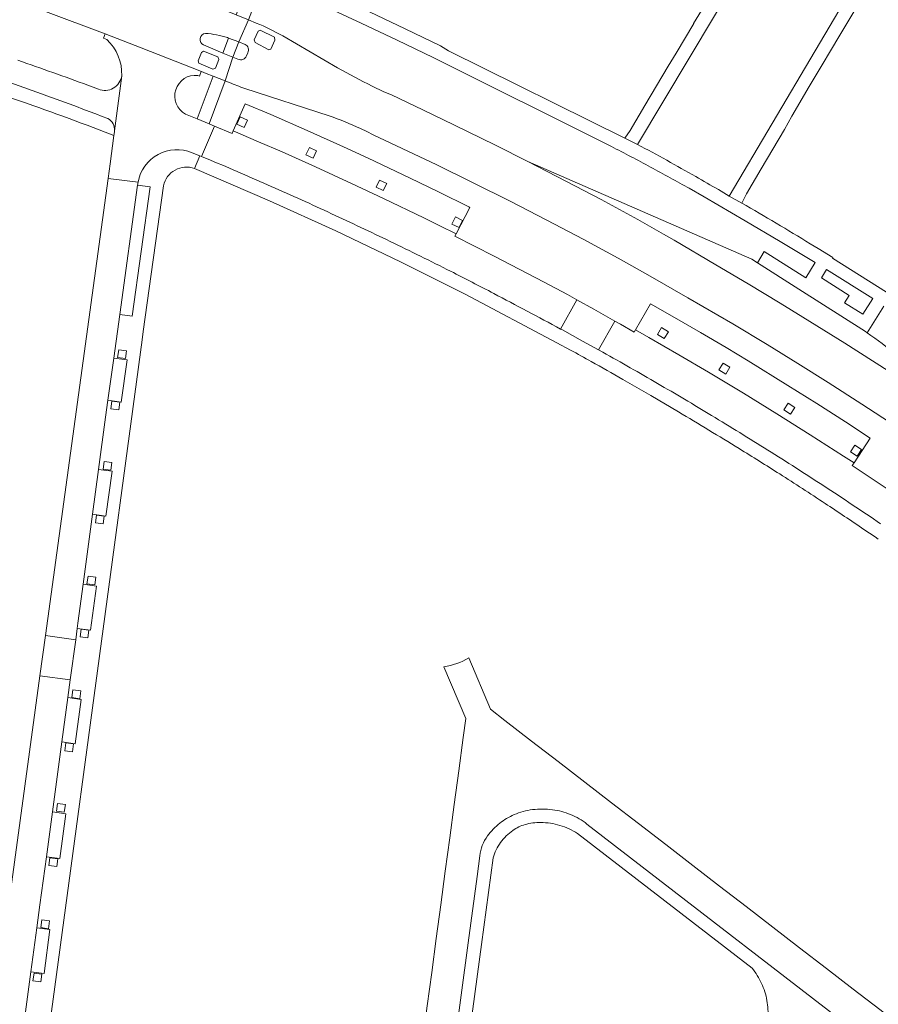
# Model space of a CAD drawing. Extents: x 152048 to 156914, y 461460 to 468786.
# Tile 241 of 256: x 154371 to 154501, y 468260 to 468409. Entities that reach past the tile are written whole.
import ezdxf

# ---------------------------------------------------------------- set-up
doc = ezdxf.new("R2010")
doc.units = 0
doc.header["$LTSCALE"] = 0.75
for name, color, linetype, lineweight in [('B-RO-VH-VERHARDING_ASFALT-GV', 251, 'CONTINUOUS', 18), ('B-RO-VH-VERHARDING_BETON-GV', 251, 'CONTINUOUS', 18), ('B-RO-VH-VERHARDING_BETONSTRAATSTEEN-GV', 251, 'CONTINUOUS', 18), ('B-RO-VH-VERHARDING_TEGEL-GV', 251, 'CONTINUOUS', 18)]:
    doc.layers.add(name, color=color, linetype=linetype, lineweight=lineweight)

msp = doc.modelspace()

# ---------------------------------------------------------------- linework, layer by layer
at = {"layer": 'B-RO-VH-VERHARDING_ASFALT-GV'}
for points in [[(154402.824, 468405.909), (154402.993, 468405.81), (154404.542, 468405.247), (154405.988, 468408.592), (154404.138, 468409.351), (154399.243, 468411.306), (154396.359, 468412.442), (154391.172, 468414.449), (154382.758, 468417.706)], [(154402.824, 468405.909), (154402.993, 468405.81), (154404.542, 468405.247), (154405.988, 468408.592), (154404.138, 468409.351), (154399.243, 468411.306), (154396.359, 468412.442), (154391.172, 468414.449), (154382.758, 468417.706)], [(154375.322, 468409.827), (154384.359, 468406.496), (154389.758, 468404.378), (154398.88, 468400.802), (154398.87, 468400.778), (154398.888, 468400.799), (154399.62, 468400.5), (154400.653, 468400.087), (154402.469, 468399.367), (154403.648, 468402.934), (154402.148, 468403.564), (154399.226, 468404.786)], [(154375.322, 468409.827), (154384.359, 468406.496), (154389.758, 468404.378), (154398.88, 468400.802), (154398.87, 468400.778), (154398.888, 468400.799), (154399.62, 468400.5), (154400.653, 468400.087), (154402.469, 468399.367), (154403.648, 468402.934), (154402.148, 468403.564), (154399.226, 468404.786)], [(154407.183, 468408.101), (154405.988, 468408.592), (154404.542, 468405.247), (154405.484, 468404.851)], [(154407.183, 468408.101), (154405.988, 468408.592), (154404.542, 468405.247), (154405.484, 468404.851)], [(154419.463, 468401.354), (154411.183, 468406.148)], [(154419.463, 468401.354), (154411.183, 468406.148)], [(154404.411, 468402.631), (154403.648, 468402.934), (154402.469, 468399.367), (154403.1, 468399.13)], [(154404.411, 468402.631), (154403.648, 468402.934), (154402.469, 468399.367), (154403.1, 468399.13)], [(154405.907, 468403.617), (154405.708, 468403.141)], [(154405.907, 468403.617), (154405.708, 468403.141)], [(154405.451, 468398.227), (154418.223, 468394.076)], [(154405.451, 468398.227), (154418.223, 468394.076)], [(154515.198, 468348.048), (154514.825, 468347.449), (154510.385, 468350.467), (154506.025, 468353.351), (154502.696, 468355.502), (154496.132, 468359.671), (154489.812, 468363.64), (154486.381, 468365.756), (154481.532, 468368.676), (154476.652, 468371.547), (154470.363, 468375.285), (154468.742, 468376.193), (154464.845, 468378.375), (154459.292, 468381.401), (154454.09, 468384.158), (154448.231, 468387.181), (154443.352, 468389.635), (154437.056, 468392.73), (154432.343, 468394.999), (154427.612, 468397.231), (154426.475, 468397.722), (154424.706, 468398.561)], [(154515.198, 468348.048), (154514.825, 468347.449), (154510.385, 468350.467), (154506.025, 468353.351), (154502.696, 468355.502), (154496.132, 468359.671), (154489.812, 468363.64), (154486.381, 468365.756), (154481.532, 468368.676), (154476.652, 468371.547), (154470.363, 468375.285), (154468.742, 468376.193), (154464.845, 468378.375), (154459.292, 468381.401), (154454.09, 468384.158), (154448.231, 468387.181), (154443.352, 468389.635), (154437.056, 468392.73), (154432.343, 468394.999), (154427.612, 468397.231), (154426.475, 468397.722), (154424.706, 468398.561)], [(154422.92, 468392.159), (154423.901, 468391.687), (154424.87, 468391.224), (154433.631, 468387.061), (154434.364, 468386.709), (154439.965, 468383.963), (154445.559, 468381.169), (154451.092, 468378.312), (154456.595, 468375.398), (154461.883, 468372.526), (154465.544, 468370.487), (154466.697, 468369.844), (154472.427, 468366.566), (154479.198, 468362.598), (154484.404, 468359.479), (154489.039, 468356.639), (154493.64, 468353.751), (154498.73, 468350.485), (154503.924, 468347.08)], [(154422.92, 468392.159), (154423.901, 468391.687), (154424.87, 468391.224), (154433.631, 468387.061), (154434.364, 468386.709), (154439.965, 468383.963), (154445.559, 468381.169), (154451.092, 468378.312), (154456.595, 468375.398), (154461.883, 468372.526), (154465.544, 468370.487), (154466.697, 468369.844), (154472.427, 468366.566), (154479.198, 468362.598), (154484.404, 468359.479), (154489.039, 468356.639), (154493.64, 468353.751), (154498.73, 468350.485), (154503.924, 468347.08)]]:
    msp.add_lwpolyline(points, dxfattribs=at)
for points in [[(154409.928, 468405.954), (154407.774, 468407.005), (154407.475, 468406.892), (154406.882, 468405.584), (154406.989, 468405.179), (154409.066, 468404.058), (154409.392, 468404.155), (154410, 468405.525)], [(154409.928, 468405.954), (154410, 468405.525), (154409.392, 468404.155), (154409.066, 468404.058), (154406.989, 468405.179), (154406.882, 468405.584), (154407.475, 468406.892), (154407.774, 468407.005)], [(154409.928, 468405.954), (154407.774, 468407.005), (154407.475, 468406.892), (154406.882, 468405.584), (154406.989, 468405.179), (154409.066, 468404.058), (154409.392, 468404.155), (154410, 468405.525)], [(154409.928, 468405.954), (154410, 468405.525), (154409.392, 468404.155), (154409.066, 468404.058), (154406.989, 468405.179), (154406.882, 468405.584), (154407.475, 468406.892), (154407.774, 468407.005)], [(154401.02, 468401.276), (154401.516, 468402.594), (154401.367, 468403.012), (154399.201, 468403.862), (154398.883, 468403.649), (154398.389, 468402.378), (154398.483, 468402.014), (154400.613, 468401.134)], [(154401.02, 468401.276), (154400.613, 468401.134), (154398.483, 468402.014), (154398.389, 468402.378), (154398.883, 468403.649), (154399.201, 468403.862), (154401.367, 468403.012), (154401.516, 468402.594)], [(154401.02, 468401.276), (154401.516, 468402.594), (154401.367, 468403.012), (154399.201, 468403.862), (154398.883, 468403.649), (154398.389, 468402.378), (154398.483, 468402.014), (154400.613, 468401.134)], [(154401.02, 468401.276), (154400.613, 468401.134), (154398.483, 468402.014), (154398.389, 468402.378), (154398.883, 468403.649), (154399.201, 468403.862), (154401.367, 468403.012), (154401.516, 468402.594)]]:
    msp.add_lwpolyline(points, close=True, dxfattribs=at)
for points in [[(154411.183, 468406.148, 0.035364), (154407.183, 468408.101)], [(154411.183, 468406.148, 0.035364), (154407.183, 468408.101)], [(154399.226, 468404.786, -0.7781556), (154399.504, 468406.539)], [(154399.226, 468404.786, -0.7781556), (154399.504, 468406.539)], [(154399.504, 468406.539, -0.0566445), (154402.824, 468405.909)], [(154399.504, 468406.539, -0.0566445), (154402.824, 468405.909)], [(154405.484, 468404.851, -0.4414496), (154405.907, 468403.617)], [(154405.484, 468404.851, -0.4414496), (154405.907, 468403.617)], [(154405.708, 468403.141, -0.4242477), (154404.411, 468402.631)], [(154405.708, 468403.141, -0.4242477), (154404.411, 468402.631)], [(154424.706, 468398.561, -0.0139322), (154419.463, 468401.354)], [(154424.706, 468398.561, -0.0139322), (154419.463, 468401.354)], [(154403.1, 468399.13, 0.0269113), (154405.451, 468398.227)], [(154403.1, 468399.13, 0.0269113), (154405.451, 468398.227)], [(154418.223, 468394.076, -0.0211216), (154422.92, 468392.159)], [(154418.223, 468394.076, -0.0211216), (154422.92, 468392.159)]]:
    msp.add_lwpolyline(points, format="xyb", dxfattribs=at)
at = {"layer": 'B-RO-VH-VERHARDING_BETON-GV'}
for points in [[(154499.523, 468361.277), (154499.253, 468361.449), (154489.187, 468367.862), (154482.927, 468371.85), (154482.071, 468372.395), (154448.231, 468387.181), (154454.09, 468384.158), (154459.292, 468381.401), (154464.845, 468378.375), (154468.742, 468376.193)], [(154499.523, 468361.277), (154499.253, 468361.449), (154489.187, 468367.862), (154482.927, 468371.85), (154482.071, 468372.395), (154448.231, 468387.181), (154454.09, 468384.158), (154459.292, 468381.401), (154464.845, 468378.375), (154468.742, 468376.193)], [(154468.742, 468376.193), (154470.363, 468375.285), (154476.652, 468371.547), (154481.532, 468368.676), (154486.381, 468365.756), (154489.812, 468363.64), (154496.132, 468359.671), (154502.696, 468355.502), (154506.025, 468353.351), (154510.385, 468350.467), (154514.825, 468347.449), (154515.198, 468348.048), (154512.14, 468350.799), (154508.211, 468354.236)], [(154468.742, 468376.193), (154470.363, 468375.285), (154476.652, 468371.547), (154481.532, 468368.676), (154486.381, 468365.756), (154489.812, 468363.64), (154496.132, 468359.671), (154502.696, 468355.502), (154506.025, 468353.351), (154510.385, 468350.467), (154514.825, 468347.449), (154515.198, 468348.048), (154512.14, 468350.799), (154508.211, 468354.236)]]:
    msp.add_lwpolyline(points, dxfattribs=at)
msp.add_lwpolyline([(154508.211, 468354.236, 0.0317166), (154499.523, 468361.277)], format="xyb", dxfattribs=at)
msp.add_lwpolyline([(154508.211, 468354.236, 0.0317166), (154499.523, 468361.277)], format="xyb", dxfattribs=at)
at = {"layer": 'B-RO-VH-VERHARDING_BETONSTRAATSTEEN-GV'}
for points in [[(154465.917, 468395.636), (154463.672, 468391.863), (154462.881, 468390.702), (154464.82, 468389.752), (154484.244, 468422.288), (154482.554, 468423.445), (154481.072, 468421.002), (154481.043, 468420.951), (154478.473, 468416.717), (154478.453, 468416.684), (154475.858, 468412.301), (154475.851, 468412.289), (154473.283, 468408.015), (154473.295, 468408.017), (154470.632, 468403.567), (154470.625, 468403.556), (154469.452, 468401.582)], [(154465.917, 468395.636), (154463.672, 468391.863), (154462.881, 468390.702), (154464.82, 468389.752), (154484.244, 468422.288), (154482.554, 468423.445), (154481.072, 468421.002), (154481.043, 468420.951), (154478.473, 468416.717), (154478.453, 468416.684), (154475.858, 468412.301), (154475.851, 468412.289), (154473.283, 468408.015), (154473.295, 468408.017), (154470.632, 468403.567), (154470.625, 468403.556), (154469.452, 468401.582)], [(154483.488, 468386.06), (154487.003, 468392.005), (154488.118, 468394.04), (154490.752, 468398.485), (154490.756, 468398.492), (154493.332, 468402.806), (154493.372, 468402.873), (154495.993, 468407.266), (154498.541, 468411.558), (154499.994, 468414.009), (154498.183, 468414.921), (154478.647, 468381.939), (154480.573, 468380.881), (154481.258, 468382.291)], [(154483.488, 468386.06), (154487.003, 468392.005), (154488.118, 468394.04), (154490.752, 468398.485), (154490.756, 468398.492), (154493.332, 468402.806), (154493.372, 468402.873), (154495.993, 468407.266), (154498.541, 468411.558), (154499.994, 468414.009), (154498.183, 468414.921), (154478.647, 468381.939), (154480.573, 468380.881), (154481.258, 468382.291)], [(154402.148, 468403.564), (154403.648, 468402.934), (154404.542, 468405.247), (154402.993, 468405.81)], [(154402.148, 468403.564), (154403.648, 468402.934), (154404.542, 468405.247), (154402.993, 468405.81)], [(154403.689, 468391.781), (154407.509, 468390.16), (154411.078, 468388.613), (154416.149, 468386.347), (154421.558, 468383.862), (154426.434, 468381.565), (154432.492, 468378.645), (154434.936, 468377.445), (154437.391, 468376.21), (154439.483, 468380.216), (154439.304, 468380.307), (154434.828, 468382.517), (154430.336, 468384.695), (154424.113, 468387.656), (154420.369, 468389.394), (154414.879, 468391.859), (154409.36, 468394.258), (154405.507, 468395.899)], [(154403.689, 468391.781), (154407.509, 468390.16), (154411.078, 468388.613), (154416.149, 468386.347), (154421.558, 468383.862), (154426.434, 468381.565), (154432.492, 468378.645), (154434.936, 468377.445), (154437.391, 468376.21), (154439.483, 468380.216), (154439.304, 468380.307), (154434.828, 468382.517), (154430.336, 468384.695), (154424.113, 468387.656), (154420.369, 468389.394), (154414.879, 468391.859), (154409.36, 468394.258), (154405.507, 468395.899)], [(154404.248, 468392.836), (154404.768, 468393.917), (154405.849, 468393.397), (154405.329, 468392.316)], [(154404.248, 468392.836), (154404.768, 468393.917), (154405.849, 468393.397), (154405.329, 468392.316)], [(154414.681, 468388.192), (154415.201, 468389.274), (154416.282, 468388.754), (154415.762, 468387.672)], [(154414.681, 468388.192), (154415.201, 468389.274), (154416.282, 468388.754), (154415.762, 468387.672)], [(154425.299, 468383.275), (154425.819, 468384.357), (154426.901, 468383.837), (154426.381, 468382.755)], [(154425.299, 468383.275), (154425.819, 468384.357), (154426.901, 468383.837), (154426.381, 468382.755)], [(154436.752, 468377.691), (154437.272, 468378.772), (154438.354, 468378.252), (154437.834, 468377.171)], [(154436.752, 468377.691), (154437.272, 468378.772), (154438.354, 468378.252), (154437.834, 468377.171)], [(154461.367, 468363.036), (154458.185, 468364.823), (154455.611, 468366.248), (154453.174, 468361.829), (154453.445, 468361.683), (154456.502, 468360.014), (154458.923, 468358.676)], [(154461.367, 468363.036), (154458.185, 468364.823), (154455.611, 468366.248), (154453.174, 468361.829), (154453.445, 468361.683), (154456.502, 468360.014), (154458.923, 468358.676)], [(154497.531, 468341.597), (154499.982, 468345.332), (154496.22, 468347.792), (154491.895, 468350.554), (154487.55, 468353.286), (154481.539, 468357.005), (154478.203, 468359.025), (154474.309, 468361.314), (154470.386, 468363.553), (154466.754, 468365.656), (154464.518, 468361.725), (154466.536, 468360.538), (154471.056, 468357.942), (154475.545, 468355.298), (154480.834, 468352.116), (154485.852, 468349.027), (154490.905, 468345.84), (154495.923, 468342.609)], [(154497.531, 468341.597), (154499.982, 468345.332), (154496.22, 468347.792), (154491.895, 468350.554), (154487.55, 468353.286), (154481.539, 468357.005), (154478.203, 468359.025), (154474.309, 468361.314), (154470.386, 468363.553), (154466.754, 468365.656), (154464.518, 468361.725), (154466.536, 468360.538), (154471.056, 468357.942), (154475.545, 468355.298), (154480.834, 468352.116), (154485.852, 468349.027), (154490.905, 468345.84), (154495.923, 468342.609)], [(154467.822, 468361.021), (154468.453, 468362.041), (154469.474, 468361.41), (154468.843, 468360.39)], [(154467.822, 468361.021), (154468.453, 468362.041), (154469.474, 468361.41), (154468.843, 468360.39)], [(154386.223, 468357.514), (154386.383, 468358.703), (154387.572, 468358.542), (154387.412, 468357.354)], [(154386.223, 468357.514), (154386.383, 468358.703), (154387.572, 468358.542), (154387.412, 468357.354)], [(154384.755, 468351.053), (154386.776, 468350.773), (154387.66, 468357.151), (154385.634, 468357.422)], [(154384.755, 468351.053), (154386.776, 468350.773), (154387.66, 468357.151), (154385.634, 468357.422)], [(154477.118, 468355.654), (154477.749, 468356.674), (154478.771, 468356.043), (154478.14, 468355.022)], [(154477.118, 468355.654), (154477.749, 468356.674), (154478.771, 468356.043), (154478.14, 468355.022)], [(154385.197, 468349.747), (154385.358, 468350.936), (154386.546, 468350.776), (154386.386, 468349.587)], [(154385.197, 468349.747), (154385.358, 468350.936), (154386.546, 468350.776), (154386.386, 468349.587)], [(154486.92, 468349.622), (154487.589, 468350.618), (154488.586, 468349.949), (154487.917, 468348.953)], [(154486.92, 468349.622), (154487.589, 468350.618), (154488.586, 468349.949), (154487.917, 468348.953)], [(154497.003, 468343.264), (154497.671, 468344.26), (154498.668, 468343.591), (154498, 468342.595)], [(154497.003, 468343.264), (154497.671, 468344.26), (154498.668, 468343.591), (154498, 468342.595)], [(154384.017, 468340.628), (154384.177, 468341.817), (154385.366, 468341.657), (154385.206, 468340.468)], [(154384.017, 468340.628), (154384.177, 468341.817), (154385.366, 468341.657), (154385.206, 468340.468)], [(154382.433, 468333.818), (154384.456, 468333.538), (154385.38, 468340.347), (154383.341, 468340.587)], [(154382.433, 468333.818), (154384.456, 468333.538), (154385.38, 468340.347), (154383.341, 468340.587)], [(154382.859, 468332.512), (154383.019, 468333.701), (154384.208, 468333.541), (154384.048, 468332.352)], [(154382.859, 468332.512), (154383.019, 468333.701), (154384.208, 468333.541), (154384.048, 468332.352)], [(154381.592, 468323.28), (154381.753, 468324.469), (154382.942, 468324.308), (154382.781, 468323.119)], [(154381.592, 468323.28), (154381.753, 468324.469), (154382.942, 468324.308), (154382.781, 468323.119)], [(154380.115, 468316.547), (154382.118, 468316.289), (154383.02, 468322.96), (154381.014, 468323.24), (154380.221, 468317.33)], [(154380.115, 468316.547), (154382.118, 468316.289), (154383.02, 468322.96), (154381.014, 468323.24), (154380.221, 468317.33)], [(154380.539, 468315.265), (154380.699, 468316.454), (154381.888, 468316.294), (154381.728, 468315.105)], [(154380.539, 468315.265), (154380.699, 468316.454), (154381.888, 468316.294), (154381.728, 468315.105)], [(154375.323, 468315.48), (154374.486, 468309.36), (154379.066, 468308.76), (154379.886, 468314.844)], [(154375.323, 468315.48), (154374.486, 468309.36), (154379.066, 468308.76), (154379.886, 468314.844)], [(154371.681, 468254.027), (154373.109, 468264.596), (154374.01, 468271.267), (154374.481, 468274.753), (154375.46, 468282.013), (154376.374, 468288.791), (154377.804, 468299.404), (154378.709, 468306.12), (154379.066, 468308.76), (154374.486, 468309.36), (154365.359, 468242.631), (154370.058, 468242.022), (154370.723, 468246.942)], [(154371.681, 468254.027), (154373.109, 468264.596), (154374.01, 468271.267), (154374.481, 468274.753), (154375.46, 468282.013), (154376.374, 468288.791), (154377.804, 468299.404), (154378.709, 468306.12), (154379.066, 468308.76), (154374.486, 468309.36), (154365.359, 468242.631), (154370.058, 468242.022), (154370.723, 468246.942)], [(154379.31, 468306.08), (154379.47, 468307.269), (154380.659, 468307.108), (154380.499, 468305.919)], [(154379.31, 468306.08), (154379.47, 468307.269), (154380.659, 468307.108), (154380.499, 468305.919)], [(154378.709, 468306.12), (154377.804, 468299.404), (154379.78, 468299.102), (154380.718, 468305.791)], [(154378.709, 468306.12), (154377.804, 468299.404), (154379.78, 468299.102), (154380.718, 468305.791)], [(154378.225, 468298.047), (154378.385, 468299.236), (154379.574, 468299.076), (154379.414, 468297.887)], [(154378.225, 468298.047), (154378.385, 468299.236), (154379.574, 468299.076), (154379.414, 468297.887)], [(154376.973, 468288.901), (154377.133, 468290.09), (154378.322, 468289.93), (154378.162, 468288.741)], [(154376.973, 468288.901), (154377.133, 468290.09), (154378.322, 468289.93), (154378.162, 468288.741)], [(154376.374, 468288.791), (154375.46, 468282.013), (154377.469, 468281.742), (154378.376, 468288.489)], [(154376.374, 468288.791), (154375.46, 468282.013), (154377.469, 468281.742), (154378.376, 468288.489)], [(154375.825, 468280.681), (154375.985, 468281.87), (154377.174, 468281.71), (154377.014, 468280.521)], [(154375.825, 468280.681), (154375.985, 468281.87), (154377.174, 468281.71), (154377.014, 468280.521)], [(154373.109, 468264.596), (154375.105, 468264.342), (154375.994, 468271.009), (154374.01, 468271.267)], [(154373.109, 468264.596), (154375.105, 468264.342), (154375.994, 468271.009), (154374.01, 468271.267)], [(154374.591, 468271.29), (154374.751, 468272.479), (154375.94, 468272.319), (154375.78, 468271.13)], [(154374.591, 468271.29), (154374.751, 468272.479), (154375.94, 468272.319), (154375.78, 468271.13)], [(154373.426, 468263.239), (154373.586, 468264.428), (154374.775, 468264.268), (154374.615, 468263.079)], [(154373.426, 468263.239), (154373.586, 468264.428), (154374.775, 468264.268), (154374.615, 468263.079)]]:
    msp.add_lwpolyline(points, close=True, dxfattribs=at)
for points in [[(154398.339, 468400.181), (154398.594, 468400.068), (154398.87, 468400.778), (154398.88, 468400.802), (154389.758, 468404.378), (154384.359, 468406.496), (154384.108, 468405.812), (154384.571, 468405.604)], [(154398.339, 468400.181), (154398.594, 468400.068), (154398.87, 468400.778), (154398.88, 468400.802), (154389.758, 468404.378), (154384.359, 468406.496), (154384.108, 468405.812), (154384.571, 468405.604)], [(154399.226, 468404.786), (154402.148, 468403.564), (154402.993, 468405.81), (154402.824, 468405.909)], [(154399.226, 468404.786), (154402.148, 468403.564), (154402.993, 468405.81), (154402.824, 468405.909)], [(154405.484, 468404.851), (154404.542, 468405.247), (154403.648, 468402.934), (154404.411, 468402.631)], [(154405.484, 468404.851), (154404.542, 468405.247), (154403.648, 468402.934), (154404.411, 468402.631)], [(154405.708, 468403.141), (154405.907, 468403.617)], [(154405.708, 468403.141), (154405.907, 468403.617)], [(154386.844, 468400.138), (154385.758, 468391.796)], [(154386.844, 468400.138), (154385.758, 468391.796)], [(154398.918, 468387.907), (154400.869, 468392.52), (154400.062, 468392.857), (154398.224, 468393.633), (154396.492, 468394.342)], [(154398.918, 468387.907), (154400.869, 468392.52), (154400.062, 468392.857), (154398.224, 468393.633), (154396.492, 468394.342)], [(154453.174, 468361.829), (154455.611, 468366.248), (154454.207, 468367.026), (154450.685, 468368.91), (154443.143, 468372.843), (154440.181, 468374.362), (154437.209, 468375.861), (154437.391, 468376.21), (154434.936, 468377.445), (154432.492, 468378.645), (154426.434, 468381.565), (154421.558, 468383.862), (154416.149, 468386.347), (154411.078, 468388.613), (154407.509, 468390.16), (154403.689, 468391.781), (154403.525, 468391.41), (154400.869, 468392.52), (154398.918, 468387.907), (154400.252, 468387.369)], [(154453.174, 468361.829), (154455.611, 468366.248), (154454.207, 468367.026), (154450.685, 468368.91), (154443.143, 468372.843), (154440.181, 468374.362), (154437.209, 468375.861), (154437.391, 468376.21), (154434.936, 468377.445), (154432.492, 468378.645), (154426.434, 468381.565), (154421.558, 468383.862), (154416.149, 468386.347), (154411.078, 468388.613), (154407.509, 468390.16), (154403.689, 468391.781), (154403.525, 468391.41), (154400.869, 468392.52), (154398.918, 468387.907), (154400.252, 468387.369)], [(154385.74, 468391.643), (154385.665, 468391.097), (154385.079, 468386.807), (154384.777, 468384.605), (154389.314, 468384.049)], [(154385.74, 468391.643), (154385.665, 468391.097), (154385.079, 468386.807), (154384.777, 468384.605), (154389.314, 468384.049)], [(154397.853, 468386.104), (154398.63, 468388.024), (154397.48, 468388.488)], [(154397.48, 468388.488), (154398.63, 468388.024), (154398.918, 468387.907)], [(154397.853, 468386.104), (154398.63, 468388.024), (154397.48, 468388.488)], [(154397.48, 468388.488), (154398.63, 468388.024), (154398.918, 468387.907)], [(154389.314, 468384.049), (154384.777, 468384.605), (154375.323, 468315.48), (154379.886, 468314.844)], [(154389.314, 468384.049), (154384.777, 468384.605), (154375.323, 468315.48), (154379.886, 468314.844)], [(154389.266, 468383.739), (154389.245, 468383.588), (154391.166, 468383.326), (154388.438, 468363.76), (154386.547, 468364.036), (154385.634, 468357.422), (154387.66, 468357.151), (154386.776, 468350.773), (154384.755, 468351.053), (154384.405, 468348.52), (154383.341, 468340.587), (154385.38, 468340.347), (154384.456, 468333.538), (154382.433, 468333.818), (154381.014, 468323.24), (154383.02, 468322.96), (154382.118, 468316.289), (154380.115, 468316.547), (154379.886, 468314.844), (154379.066, 468308.76), (154378.709, 468306.12), (154380.718, 468305.791), (154379.78, 468299.102), (154377.804, 468299.404), (154376.374, 468288.791), (154378.376, 468288.489), (154377.469, 468281.742), (154375.46, 468282.013), (154374.481, 468274.753), (154374.01, 468271.267), (154375.994, 468271.009), (154375.105, 468264.342), (154373.109, 468264.596), (154371.681, 468254.027)], [(154389.266, 468383.739), (154389.245, 468383.588), (154391.166, 468383.326), (154388.438, 468363.76), (154386.547, 468364.036), (154385.634, 468357.422), (154387.66, 468357.151), (154386.776, 468350.773), (154384.755, 468351.053), (154384.405, 468348.52), (154383.341, 468340.587), (154385.38, 468340.347), (154384.456, 468333.538), (154382.433, 468333.818), (154381.014, 468323.24), (154383.02, 468322.96), (154382.118, 468316.289), (154380.115, 468316.547), (154379.886, 468314.844), (154379.066, 468308.76), (154378.709, 468306.12), (154380.718, 468305.791), (154379.78, 468299.102), (154377.804, 468299.404), (154376.374, 468288.791), (154378.376, 468288.489), (154377.469, 468281.742), (154375.46, 468282.013), (154374.481, 468274.753), (154374.01, 468271.267), (154375.994, 468271.009), (154375.105, 468264.342), (154373.109, 468264.596), (154371.681, 468254.027)], [(154373.007, 468234.93), (154373.732, 468240.266), (154373.734, 468240.298), (154382.925, 468308.253), (154389.949, 468360.193), (154389.955, 468360.249), (154390.077, 468361.416), (154390.08, 468361.439), (154393.15, 468383.496)], [(154373.007, 468234.93), (154373.732, 468240.266), (154373.734, 468240.298), (154382.925, 468308.253), (154389.949, 468360.193), (154389.955, 468360.249), (154390.077, 468361.416), (154390.08, 468361.439), (154393.15, 468383.496)], [(154379.886, 468314.844), (154380.115, 468316.547), (154380.221, 468317.33), (154381.014, 468323.24), (154382.433, 468333.818), (154383.341, 468340.587), (154384.405, 468348.52), (154384.755, 468351.053), (154385.634, 468357.422), (154386.547, 468364.036), (154389.245, 468383.588), (154389.266, 468383.739)], [(154379.886, 468314.844), (154380.115, 468316.547), (154380.221, 468317.33), (154381.014, 468323.24), (154382.433, 468333.818), (154383.341, 468340.587), (154384.405, 468348.52), (154384.755, 468351.053), (154385.634, 468357.422), (154386.547, 468364.036), (154389.245, 468383.588), (154389.266, 468383.739)], [(154506.641, 468334.96), (154497.272, 468341.202), (154497.531, 468341.597), (154495.923, 468342.609), (154490.905, 468345.84), (154485.852, 468349.027), (154480.834, 468352.116), (154475.545, 468355.298), (154471.056, 468357.942), (154466.536, 468360.538), (154464.518, 468361.725), (154464.305, 468361.35), (154462.241, 468362.545), (154461.367, 468363.036), (154458.923, 468358.676), (154459.573, 468358.312)], [(154506.641, 468334.96), (154497.272, 468341.202), (154497.531, 468341.597), (154495.923, 468342.609), (154490.905, 468345.84), (154485.852, 468349.027), (154480.834, 468352.116), (154475.545, 468355.298), (154471.056, 468357.942), (154466.536, 468360.538), (154464.518, 468361.725), (154464.305, 468361.35), (154462.241, 468362.545), (154461.367, 468363.036), (154458.923, 468358.676), (154459.573, 468358.312)], [(154509.009, 468252.985), (154507.634, 468254.093), (154501.424, 468258.894), (154497.386, 468262.01), (154493.349, 468265.125), (154489.312, 468268.241), (154485.275, 468271.356), (154481.236, 468274.472), (154477.198, 468277.587), (154473.16, 468280.703), (154469.069, 468283.862), (154464.936, 468287.052), (154460.899, 468290.168), (154456.862, 468293.285), (154452.825, 468296.401), (154448.788, 468299.518), (154444.751, 468302.635), (154442.574, 468304.316), (154439.31, 468312.077)], [(154509.009, 468252.985), (154507.634, 468254.093), (154501.424, 468258.894), (154497.386, 468262.01), (154493.349, 468265.125), (154489.312, 468268.241), (154485.275, 468271.356), (154481.236, 468274.472), (154477.198, 468277.587), (154473.16, 468280.703), (154469.069, 468283.862), (154464.936, 468287.052), (154460.899, 468290.168), (154456.862, 468293.285), (154452.825, 468296.401), (154448.788, 468299.518), (154444.751, 468302.635), (154442.574, 468304.316), (154439.31, 468312.077)], [(154435.539, 468310.731), (154438.832, 468302.901), (154438.45, 468300.041), (154437.774, 468294.986), (154437.098, 468289.929), (154436.422, 468284.875), (154435.746, 468279.821), (154435.069, 468274.756), (154434.385, 468269.64), (154433.698, 468264.507), (154433.021, 468259.453), (154432.343, 468254.397), (154431.666, 468249.342), (154430.989, 468244.287), (154430.312, 468239.233), (154429.633, 468233.918), (154429.588, 468233.064)], [(154435.539, 468310.731), (154438.832, 468302.901), (154438.45, 468300.041), (154437.774, 468294.986), (154437.098, 468289.929), (154436.422, 468284.875), (154435.746, 468279.821), (154435.069, 468274.756), (154434.385, 468269.64), (154433.698, 468264.507), (154433.021, 468259.453), (154432.343, 468254.397), (154431.666, 468249.342), (154430.989, 468244.287), (154430.312, 468239.233), (154429.633, 468233.918), (154429.588, 468233.064)], [(154508.475, 468247.337), (154504.478, 468250.422), (154457.156, 468286.965)], [(154457.156, 468286.965), (154504.478, 468250.422), (154508.475, 468247.337)], [(154508.475, 468247.337), (154504.478, 468250.422), (154457.156, 468286.965)], [(154457.156, 468286.965), (154504.478, 468250.422), (154508.475, 468247.337)], [(154455.742, 468285.515), (154482.114, 468265.155)], [(154455.742, 468285.515), (154482.114, 468265.155)], [(154440.957, 468282.144), (154440.578, 468279.003), (154439.232, 468269.013), (154434.1, 468230.92), (154433.673, 468227.724)], [(154433.673, 468227.724), (154434.1, 468230.92), (154439.232, 468269.013), (154440.578, 468279.003), (154440.957, 468282.144)], [(154440.957, 468282.144), (154440.578, 468279.003), (154439.232, 468269.013), (154434.1, 468230.92), (154433.673, 468227.724)], [(154433.673, 468227.724), (154434.1, 468230.92), (154439.232, 468269.013), (154440.578, 468279.003), (154440.957, 468282.144)], [(154438.148, 468245.917), (154441.208, 468268.756), (154442.964, 468281.857)], [(154438.148, 468245.917), (154441.208, 468268.756), (154442.964, 468281.857)]]:
    msp.add_lwpolyline(points, dxfattribs=at)
for points in [[(154384.571, 468405.604, -0.2190054), (154386.844, 468400.138)], [(154384.571, 468405.604, -0.2190054), (154386.844, 468400.138)], [(154399.504, 468406.539, 0.7781556), (154399.226, 468404.786)], [(154399.504, 468406.539, 0.7781556), (154399.226, 468404.786)], [(154402.824, 468405.909, 0.0566445), (154399.504, 468406.539)], [(154402.824, 468405.909, 0.0566445), (154399.504, 468406.539)], [(154405.907, 468403.617, 0.4414496), (154405.484, 468404.851)], [(154405.907, 468403.617, 0.4414496), (154405.484, 468404.851)], [(154404.411, 468402.631, 0.4242477), (154405.708, 468403.141)], [(154404.411, 468402.631, 0.4242477), (154405.708, 468403.141)], [(154396.492, 468394.342, -0.8256558), (154398.339, 468400.181)], [(154396.492, 468394.342, -0.8256558), (154398.339, 468400.181)], [(154385.758, 468391.796, -0.0265456), (154385.74, 468391.643)], [(154385.758, 468391.796, -0.0265456), (154385.74, 468391.643)], [(154397.48, 468388.488, 0.479126), (154389.314, 468384.049)], [(154389.314, 468384.049, -0.479126), (154397.48, 468388.488)], [(154397.48, 468388.488, 0.479126), (154389.314, 468384.049)], [(154389.314, 468384.049, -0.479126), (154397.48, 468388.488)], [(154393.15, 468383.496, -0.4583778), (154397.853, 468386.104)], [(154393.15, 468383.496, -0.4583778), (154397.853, 468386.104)], [(154400.252, 468387.369, -0.0043414), (154409.443, 468383.401)], [(154400.252, 468387.369, -0.0043414), (154409.443, 468383.401)], [(154389.314, 468384.049, 0.0126012), (154389.266, 468383.739)], [(154389.266, 468383.739, -0.0126012), (154389.314, 468384.049)], [(154389.314, 468384.049, 0.0126012), (154389.266, 468383.739)], [(154389.266, 468383.739, -0.0126012), (154389.314, 468384.049)], [(154409.443, 468383.401, -0.0042492), (154418.564, 468379.274)], [(154409.443, 468383.401, -0.0042492), (154418.564, 468379.274)], [(154418.564, 468379.274, -0.004295), (154427.412, 468375.084)], [(154418.564, 468379.274, -0.004295), (154427.412, 468375.084)], [(154427.412, 468375.084, -0.0041618), (154436.563, 468370.56)], [(154427.412, 468375.084, -0.0041618), (154436.563, 468370.56)], [(154436.563, 468370.56, -0.0043982), (154443.069, 468367.207)], [(154436.563, 468370.56, -0.0043982), (154443.069, 468367.207)], [(154443.069, 468367.207, -0.0026207), (154453.174, 468361.829)], [(154443.069, 468367.207, -0.0026207), (154453.174, 468361.829)], [(154459.573, 468358.312, -0.0042942), (154467.828, 468353.605)], [(154459.573, 468358.312, -0.0042942), (154467.828, 468353.605)], [(154467.828, 468353.605, -0.0044398), (154476, 468348.757)], [(154467.828, 468353.605, -0.0044398), (154476, 468348.757)], [(154476, 468348.757, -0.0044474), (154484.501, 468343.515)], [(154476, 468348.757, -0.0044474), (154484.501, 468343.515)], [(154484.501, 468343.515, -0.0044776), (154492.953, 468338.101)], [(154484.501, 468343.515, -0.0044776), (154492.953, 468338.101)], [(154492.953, 468338.101, -0.0043201), (154501.56, 468332.378)], [(154492.953, 468338.101, -0.0043201), (154501.56, 468332.378)], [(154439.31, 468312.077, -0.0917109), (154435.539, 468310.731)], [(154439.31, 468312.077, -0.0917109), (154435.539, 468310.731)], [(154448.943, 468289.141, 0.0683656), (154446.166, 468288.387)], [(154446.166, 468288.387, -0.0683656), (154448.943, 468289.141)], [(154448.943, 468289.141, 0.0683656), (154446.166, 468288.387)], [(154446.166, 468288.387, -0.0683656), (154448.943, 468289.141)], [(154451.948, 468289.133, 0.0652251), (154448.943, 468289.141)], [(154448.943, 468289.141, -0.0652251), (154451.948, 468289.133)], [(154451.948, 468289.133, 0.0652251), (154448.943, 468289.141)], [(154448.943, 468289.141, -0.0652251), (154451.948, 468289.133)], [(154454.694, 468288.392, 0.0658369), (154451.948, 468289.133)], [(154451.948, 468289.133, -0.0658369), (154454.694, 468288.392)], [(154454.694, 468288.392, 0.0658369), (154451.948, 468289.133)], [(154451.948, 468289.133, -0.0658369), (154454.694, 468288.392)], [(154446.166, 468288.387, 0.0675278), (154443.976, 468287.081)], [(154443.976, 468287.081, -0.0675278), (154446.166, 468288.387)], [(154446.166, 468288.387, 0.0675278), (154443.976, 468287.081)], [(154443.976, 468287.081, -0.0675278), (154446.166, 468288.387)], [(154457.156, 468286.965, 0.0655143), (154454.694, 468288.392)], [(154454.694, 468288.392, -0.0655143), (154457.156, 468286.965)], [(154457.156, 468286.965, 0.0655143), (154454.694, 468288.392)], [(154454.694, 468288.392, -0.0655143), (154457.156, 468286.965)], [(154443.976, 468287.081, 0.0655248), (154442.137, 468285.166)], [(154442.137, 468285.166, -0.0655248), (154443.976, 468287.081)], [(154443.976, 468287.081, 0.0655248), (154442.137, 468285.166)], [(154442.137, 468285.166, -0.0655248), (154443.976, 468287.081)], [(154445.956, 468286.001, -0.0846383), (154447.803, 468286.879)], [(154445.956, 468286.001, -0.0846383), (154447.803, 468286.879)], [(154447.803, 468286.879, -0.0715251), (154450.18, 468287.199)], [(154447.803, 468286.879, -0.0715251), (154450.18, 468287.199)], [(154450.18, 468287.199, -0.0713507), (154453.082, 468286.756)], [(154450.18, 468287.199, -0.0713507), (154453.082, 468286.756)], [(154453.082, 468286.756, -0.0716447), (154455.742, 468285.515)], [(154453.082, 468286.756, -0.0716447), (154455.742, 468285.515)], [(154442.137, 468285.166, 0.0661688), (154441.348, 468283.732)], [(154441.348, 468283.732, -0.0661688), (154442.137, 468285.166)], [(154442.137, 468285.166, 0.0661688), (154441.348, 468283.732)], [(154441.348, 468283.732, -0.0661688), (154442.137, 468285.166)], [(154444.11, 468284.182, -0.0843085), (154445.956, 468286.001)], [(154444.11, 468284.182, -0.0843085), (154445.956, 468286.001)], [(154441.348, 468283.732, 0.0661424), (154440.957, 468282.144)], [(154440.957, 468282.144, -0.0661424), (154441.348, 468283.732)], [(154441.348, 468283.732, 0.0661424), (154440.957, 468282.144)], [(154440.957, 468282.144, -0.0661424), (154441.348, 468283.732)], [(154442.964, 468281.857, -0.0833346), (154444.11, 468284.182)], [(154442.964, 468281.857, -0.0833346), (154444.11, 468284.182)], [(154482.114, 468265.155, -0.0634327), (154483.556, 468262.858)], [(154482.114, 468265.155, -0.0634327), (154483.556, 468262.858)], [(154483.556, 468262.858, -0.0633575), (154484.372, 468260.273)], [(154483.556, 468262.858, -0.0633575), (154484.372, 468260.273)], [(154484.372, 468260.273, -0.0644202), (154484.512, 468257.572)], [(154484.372, 468260.273, -0.0644202), (154484.512, 468257.572)]]:
    msp.add_lwpolyline(points, format="xyb", dxfattribs=at)
at = {"layer": 'B-RO-VH-VERHARDING_TEGEL-GV'}
for points in [[(154464.82, 468389.752), (154462.881, 468390.702), (154436.24, 468403.909), (154435.008, 468404.637), (154429.664, 468407.245), (154424.3, 468409.812), (154423.923, 468409.989), (154413.409, 468414.87), (154407.988, 468417.385), (154402.85, 468419.768), (154402.566, 468419.899), (154401.889, 468420.127), (154401.888, 468417.976), (154406.582, 468415.819), (154404.138, 468409.351), (154405.988, 468408.592), (154408.444, 468414.955), (154412.087, 468413.263), (154415.434, 468411.692), (154423.015, 468408.107), (154428.467, 468405.517), (154433.914, 468402.918), (154460.482, 468389.631)], [(154464.82, 468389.752), (154462.881, 468390.702), (154436.24, 468403.909), (154435.008, 468404.637), (154429.664, 468407.245), (154424.3, 468409.812), (154423.923, 468409.989), (154413.409, 468414.87), (154407.988, 468417.385), (154402.85, 468419.768), (154402.566, 468419.899), (154401.889, 468420.127), (154401.888, 468417.976), (154406.582, 468415.819), (154404.138, 468409.351), (154405.988, 468408.592), (154408.444, 468414.955), (154412.087, 468413.263), (154415.434, 468411.692), (154423.015, 468408.107), (154428.467, 468405.517), (154433.914, 468402.918), (154460.482, 468389.631)], [(154385.758, 468391.796), (154386.844, 468400.138)], [(154385.758, 468391.796), (154386.844, 468400.138)], [(154383.308, 468398.082), (154381.717, 468398.696)], [(154383.308, 468398.082), (154381.717, 468398.696)], [(154383.889, 468393.991), (154384.751, 468393.659)], [(154384.751, 468393.659), (154383.889, 468393.991)], [(154383.889, 468393.991), (154384.751, 468393.659)], [(154384.751, 468393.659), (154383.889, 468393.991)], [(154384.33, 468391.598), (154385.665, 468391.097), (154385.74, 468391.643)], [(154384.33, 468391.598), (154385.665, 468391.097), (154385.74, 468391.643)], [(154400.252, 468387.369), (154398.918, 468387.907), (154398.63, 468388.024), (154397.853, 468386.104)], [(154400.252, 468387.369), (154398.918, 468387.907), (154398.63, 468388.024), (154397.853, 468386.104)], [(154397.853, 468386.104), (154409.202, 468381.217), (154419.185, 468376.692), (154428.995, 468372.002), (154438.73, 468367.122), (154452.613, 468359.76), (154454.693, 468358.639)], [(154397.853, 468386.104), (154409.202, 468381.217), (154419.185, 468376.692), (154428.995, 468372.002), (154438.73, 468367.122), (154452.613, 468359.76), (154454.693, 468358.639)], [(154472.312, 468383.298), (154472.625, 468383.12), (154474.873, 468381.84), (154481.07, 468378.217), (154486.369, 468375.067), (154491.646, 468371.881), (154490.232, 468369.57), (154483.965, 468373.555), (154482.927, 468371.85), (154489.187, 468367.862), (154499.253, 468361.449), (154499.523, 468361.277), (154502.028, 468365.298)], [(154472.312, 468383.298), (154472.625, 468383.12), (154474.873, 468381.84), (154481.07, 468378.217), (154486.369, 468375.067), (154491.646, 468371.881), (154490.232, 468369.57), (154483.965, 468373.555), (154482.927, 468371.85), (154489.187, 468367.862), (154499.253, 468361.449), (154499.523, 468361.277), (154502.028, 468365.298)], [(154480.573, 468380.881), (154478.647, 468381.939), (154477.025, 468382.914)], [(154480.573, 468380.881), (154478.647, 468381.939), (154477.025, 468382.914)], [(154530.889, 468348.396), (154528.715, 468349.811), (154521.667, 468354.704), (154519.904, 468355.992), (154516.243, 468358.511), (154512.547, 468360.979), (154511.08, 468361.929), (154506.579, 468364.926), (154506.518, 468364.834), (154494.257, 468372.552), (154494.308, 468372.638), (154492.109, 468373.985), (154490.913, 468374.73)], [(154530.889, 468348.396), (154528.715, 468349.811), (154521.667, 468354.704), (154519.904, 468355.992), (154516.243, 468358.511), (154512.547, 468360.979), (154511.08, 468361.929), (154506.579, 468364.926), (154506.518, 468364.834), (154494.257, 468372.552), (154494.308, 468372.638), (154492.109, 468373.985), (154490.913, 468374.73)], [(154459.573, 468358.312), (154458.923, 468358.676), (154456.502, 468360.014), (154453.445, 468361.683), (154453.174, 468361.829)], [(154459.573, 468358.312), (154458.923, 468358.676), (154456.502, 468360.014), (154453.445, 468361.683), (154453.174, 468361.829)], [(154462.583, 468354.216), (154466.804, 468351.784), (154470.998, 468349.305)], [(154462.583, 468354.216), (154466.804, 468351.784), (154470.998, 468349.305)], [(154499.033, 468331.527), (154500.713, 468330.387), (154501.202, 468330.054)], [(154499.033, 468331.527), (154500.713, 468330.387), (154501.202, 468330.054)]]:
    msp.add_lwpolyline(points, dxfattribs=at)
for points in [[(154381.717, 468398.696, 0.0063491), (154371.161, 468402.467)], [(154381.717, 468398.696, 0.0063491), (154371.161, 468402.467)], [(154368.244, 468399.674, -0.0099216), (154383.889, 468393.991)], [(154383.889, 468393.991, 0.0099216), (154368.244, 468399.674)], [(154368.244, 468399.674, -0.0099216), (154383.889, 468393.991)], [(154383.889, 468393.991, 0.0099216), (154368.244, 468399.674)], [(154386.844, 468400.138, -0.4796213), (154383.308, 468398.082)], [(154386.844, 468400.138, -0.4796213), (154383.308, 468398.082)], [(154369.714, 468396.917, -0.0110023), (154384.33, 468391.598)], [(154369.714, 468396.917, -0.0110023), (154384.33, 468391.598)], [(154384.751, 468393.659, -0.2997946), (154385.758, 468391.796)], [(154385.758, 468391.796, 0.2997946), (154384.751, 468393.659)], [(154384.751, 468393.659, -0.2997946), (154385.758, 468391.796)], [(154385.758, 468391.796, 0.2997946), (154384.751, 468393.659)], [(154385.74, 468391.643, 0.0265456), (154385.758, 468391.796)], [(154385.74, 468391.643, 0.0265456), (154385.758, 468391.796)], [(154460.482, 468389.631, -0.0044009), (154466.424, 468386.515)], [(154460.482, 468389.631, -0.0044009), (154466.424, 468386.515)], [(154473.612, 468384.88, 0.0061456), (154464.82, 468389.752)], [(154473.612, 468384.88, 0.0061456), (154464.82, 468389.752)], [(154409.443, 468383.401, 0.0043414), (154400.252, 468387.369)], [(154409.443, 468383.401, 0.0043414), (154400.252, 468387.369)], [(154466.424, 468386.515, -0.0042703), (154472.312, 468383.298)], [(154466.424, 468386.515, -0.0042703), (154472.312, 468383.298)], [(154477.025, 468382.914, 0.0023936), (154473.612, 468384.88)], [(154477.025, 468382.914, 0.0023936), (154473.612, 468384.88)], [(154418.564, 468379.274, 0.0042492), (154409.443, 468383.401)], [(154418.564, 468379.274, 0.0042492), (154409.443, 468383.401)], [(154485.763, 468377.842, 0.0040213), (154480.573, 468380.881)], [(154485.763, 468377.842, 0.0040213), (154480.573, 468380.881)], [(154427.412, 468375.084, 0.004295), (154418.564, 468379.274)], [(154427.412, 468375.084, 0.004295), (154418.564, 468379.274)], [(154490.913, 468374.73, 0.0038762), (154485.763, 468377.842)], [(154490.913, 468374.73, 0.0038762), (154485.763, 468377.842)], [(154436.563, 468370.56, 0.0041618), (154427.412, 468375.084)], [(154436.563, 468370.56, 0.0041618), (154427.412, 468375.084)], [(154443.069, 468367.207, 0.0043982), (154436.563, 468370.56)], [(154443.069, 468367.207, 0.0043982), (154436.563, 468370.56)], [(154453.174, 468361.829, 0.0026207), (154443.069, 468367.207)], [(154453.174, 468361.829, 0.0026207), (154443.069, 468367.207)], [(154454.693, 468358.639, -0.0014978), (154457.813, 468356.91)], [(154454.693, 468358.639, -0.0014978), (154457.813, 468356.91)], [(154467.828, 468353.605, 0.0042942), (154459.573, 468358.312)], [(154467.828, 468353.605, 0.0042942), (154459.573, 468358.312)], [(154457.813, 468356.91, -0.0026255), (154462.583, 468354.216)], [(154457.813, 468356.91, -0.0026255), (154462.583, 468354.216)], [(154476, 468348.757, 0.0044398), (154467.828, 468353.605)], [(154476, 468348.757, 0.0044398), (154467.828, 468353.605)], [(154470.998, 468349.305, -0.0030607), (154480.149, 468343.755)], [(154470.998, 468349.305, -0.0030607), (154480.149, 468343.755)], [(154484.501, 468343.515, 0.0044474), (154476, 468348.757)], [(154484.501, 468343.515, 0.0044474), (154476, 468348.757)], [(154480.149, 468343.755, -0.0042817), (154486.298, 468339.907)], [(154480.149, 468343.755, -0.0042817), (154486.298, 468339.907)], [(154492.953, 468338.101, 0.0044776), (154484.501, 468343.515)], [(154492.953, 468338.101, 0.0044776), (154484.501, 468343.515)], [(154486.298, 468339.907, -0.0041381), (154493.155, 468335.455)], [(154486.298, 468339.907, -0.0041381), (154493.155, 468335.455)], [(154501.56, 468332.378, 0.0043201), (154492.953, 468338.101)], [(154501.56, 468332.378, 0.0043201), (154492.953, 468338.101)], [(154493.155, 468335.455, -0.00306), (154499.033, 468331.527)], [(154493.155, 468335.455, -0.00306), (154499.033, 468331.527)]]:
    msp.add_lwpolyline(points, format="xyb", dxfattribs=at)
for points in [[(154400.653, 468400.087), (154398.224, 468393.633), (154400.062, 468392.857), (154402.469, 468399.367)], [(154400.653, 468400.087), (154398.224, 468393.633), (154400.062, 468392.857), (154402.469, 468399.367)], [(154500.374, 468366.445), (154498.88, 468364.058), (154496.114, 468365.799), (154496.816, 468366.914), (154492.609, 468369.564), (154493.385, 468370.848)], [(154500.374, 468366.445), (154498.88, 468364.058), (154496.114, 468365.799), (154496.816, 468366.914), (154492.609, 468369.564), (154493.385, 468370.848)]]:
    msp.add_lwpolyline(points, close=True, dxfattribs=at)

doc.saveas('drawing.dxf')
